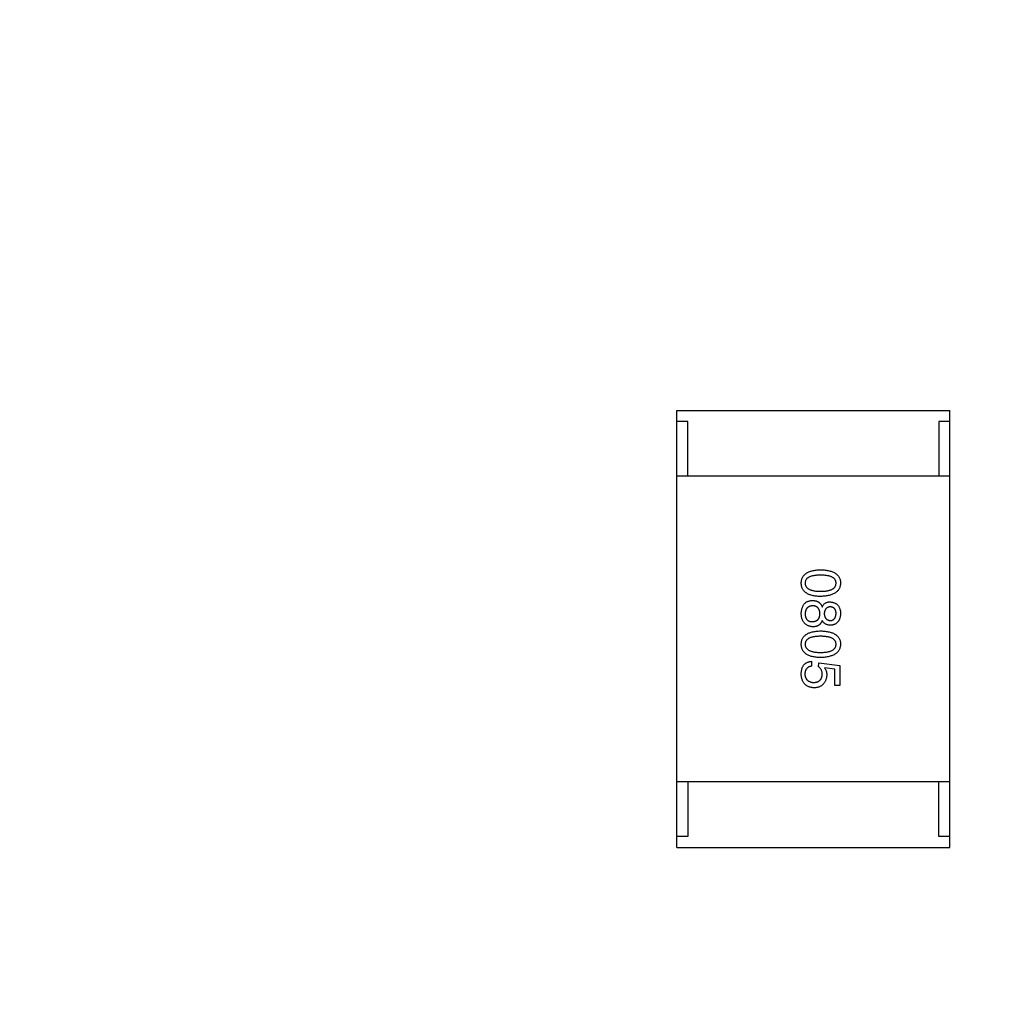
# Model space of a CAD drawing. Header units: inches. Extents: x -36 to 490, y -51 to 98.
# Tile 146 of 153: x 430.34 to 434.85, y 16.37 to 20.83. Entities that reach past the tile are written whole.
import ezdxf

# ---------------------------------------------------------------- set-up
doc = ezdxf.new("R2010")
doc.units = ezdxf.units.IN
doc.header["$LTSCALE"] = 1.21
doc.header["$MEASUREMENT"] = 0
doc.header["$PDMODE"] = 3
doc.header["$PDSIZE"] = 0.3125
doc.layers.get('0').update_dxf_attribs({"linetype": 'CONTINUOUS'})
doc.layers.get('Defpoints').update_dxf_attribs({"linetype": 'CONTINUOUS'})
doc.layers.add('DIM', color=3, linetype='CONTINUOUS')
doc.styles.get("Standard").update_dxf_attribs({"font": 'txt', "width": 0.8})
doc.dimstyles.get("Standard").update_dxf_attribs({"dimtxt": 0.15625, "dimasz": 0.1875, "dimexe": 0.125, "dimexo": 0.0625, "dimgap": 0.09, "dimtad": 0, "dimtih": 1, "dimtoh": 1, "dimzin": 4, "dimdsep": 46, "dimtxsty": 'Standard', "dimblk": '_FILLED', "dimblk1": '_FILLED', "dimblk2": '_FILLED', "dimcen": 0.09, "dimazin": 1, "dimtp": 0.01, "dimtm": 0.01, "dimtfac": 1, "dimtofl": 0, "dimtmove": 0, "dimatfit": 3, "dimldrblk": '_FILLED', "dimfxl": 1, "dimtolj": 1, "dimtzin": 4, "dimarcsym": 0})

# ---------------------------------------------------------------- blocks, each defined once
blk = doc.blocks.new('_FILLED')
at = {"color": 0, "linetype": 'ByBlock'}
blk.add_solid([(0, 0), (-1, 0.1667), (-1, -0.1667)], dxfattribs=at)
blk = doc.blocks.new('*D70')
at = {"layer": 'Defpoints', "color": 0}
for p in [(406.8003, 41.9888), (406.8003, -7.0611), (488.6342, -7.0611)]:
    blk.add_point(p, dxfattribs=at)
at = {"layer": 'DIM', "color": 0, "lineweight": -2}
for p, q in [((406.8628, 41.9888), (488.7592, 41.9888)), ((488.6342, 39.4488), (488.6342, 21.3872)), ((488.6342, -4.5211), (488.6342, 13.5405)), ((406.8628, -7.0611), (488.7592, -7.0611))]:
    blk.add_line(p, q, dxfattribs=at)
at = {"layer": 'DIM', "color": 0, "lineweight": -2, "xscale": 2.54, "yscale": 2.54, "zscale": 2.54}
for p, rotation in [((488.6342, 41.9888), 90), ((488.6342, -7.0611), 270)]:
    blk.add_blockref('_FILLED', p, dxfattribs=dict(at, rotation=rotation))
at = {"layer": 'DIM', "color": 0, "insert": (488.6342, 17.4638), "char_height": 2.5, "attachment_point": 5, "rotation": 90, "line_spacing_factor": 2.5}
blk.add_mtext('\\A1;49.05', dxfattribs=at)

msp = doc.modelspace()

# ---------------------------------------------------------------- linework, layer by layer
at = {"color": 7, "linetype": 'Continuous'}
for p, q in [((433.3504, 19.0387), (434.6004, 19.0387)), ((433.3504, 17.0387), (433.3504, 19.0387)), ((434.6004, 17.0387), (434.6004, 19.0387)), ((433.4004, 18.9887), (433.3504, 18.9887)), ((433.4004, 18.7387), (433.4004, 18.9887)), ((434.6004, 18.9887), (434.5504, 18.9887)), ((434.5504, 18.9887), (434.5504, 18.7387)), ((434.6004, 18.7387), (433.3504, 18.7387)), ((433.9673, 17.8909), (433.9673, 17.8683)), ((433.9998, 17.8654), (434.0008, 17.884)), ((434.0008, 17.884), (434.0962, 17.8713)), ((434.0745, 17.8545), (434.0263, 17.8614)), ((434.0745, 17.7798), (434.0745, 17.8545)), ((434.0962, 17.8713), (434.0962, 17.7798)), ((434.0962, 17.7798), (434.0745, 17.7798)), ((434.6004, 17.3387), (433.3504, 17.3387)), ((433.4004, 17.3387), (433.4004, 17.0887)), ((434.5504, 17.0887), (434.5504, 17.3387)), ((433.4004, 17.0887), (433.3504, 17.0887)), ((434.6004, 17.0887), (434.5504, 17.0887)), ((433.3504, 17.0387), (434.6004, 17.0387))]:
    msp.add_line(p, q, dxfattribs=at)
for points, knots in [([(433.9201, 18.2486), (433.9202, 18.251), (433.9204, 18.2557), (433.9216, 18.2624), (433.9234, 18.2687), (433.9259, 18.2746), (433.9291, 18.28), (433.9329, 18.285), (433.9375, 18.2895), (433.9428, 18.2935), (433.9487, 18.2972), (433.9553, 18.3003), (433.9625, 18.303), (433.9704, 18.3052), (433.979, 18.307), (433.9883, 18.3083), (433.9982, 18.3093), (434.0051, 18.3095), (434.0086, 18.3096)], [0, 0, 0, 0, 0.059135, 0.115606, 0.169241, 0.221578, 0.273261, 0.324749, 0.377329, 0.431642, 0.488541, 0.548597, 0.612232, 0.680174, 0.752504, 0.829777, 0.912307, 1, 1, 1, 1]), ([(434.0086, 18.3096), (434.0123, 18.3095), (434.0194, 18.3093), (434.0297, 18.3083), (434.0392, 18.307), (434.0481, 18.3052), (434.0563, 18.303), (434.0638, 18.3003), (434.0706, 18.2971), (434.0767, 18.2935), (434.0822, 18.2895), (434.0868, 18.285), (434.0909, 18.28), (434.0942, 18.2746), (434.0967, 18.2687), (434.0986, 18.2624), (434.0998, 18.2557), (434.1, 18.251), (434.1001, 18.2486)], [0, 0, 0, 0, 0.088823, 0.172287, 0.250296, 0.323438, 0.392244, 0.456221, 0.516635, 0.573871, 0.628, 0.680335, 0.731489, 0.782557, 0.834044, 0.886738, 0.942089, 1, 1, 1, 1]), ([(434.0086, 18.285), (434.0058, 18.285), (434.0002, 18.2849), (433.9922, 18.2845), (433.9847, 18.2838), (433.9778, 18.2829), (433.9714, 18.2815), (433.9656, 18.2801), (433.9603, 18.2782), (433.9556, 18.276), (433.9514, 18.2736), (433.9478, 18.2709), (433.9447, 18.2679), (433.9422, 18.2646), (433.9402, 18.261), (433.9388, 18.2572), (433.938, 18.253), (433.9379, 18.2501), (433.9378, 18.2486)], [0, 0, 0, 0, 0.096457, 0.187288, 0.27178, 0.350132, 0.423455, 0.491343, 0.554037, 0.612253, 0.666313, 0.717038, 0.764921, 0.811214, 0.856775, 0.902988, 0.950234, 1, 1, 1, 1]), ([(434.0795, 18.2486), (434.0794, 18.2501), (434.0793, 18.253), (434.0785, 18.2572), (434.0771, 18.261), (434.0751, 18.2646), (434.0726, 18.2679), (434.0695, 18.271), (434.0659, 18.2736), (434.0617, 18.276), (434.057, 18.2782), (434.0517, 18.2801), (434.0458, 18.2815), (434.0395, 18.2829), (434.0326, 18.2838), (434.0251, 18.2845), (434.017, 18.2849), (434.0115, 18.285), (434.0086, 18.285)], [0, 0, 0, 0, 0.049764, 0.097007, 0.143217, 0.188577, 0.235116, 0.282997, 0.333719, 0.387776, 0.445989, 0.508679, 0.576563, 0.649481, 0.728235, 0.812722, 0.903548, 1, 1, 1, 1]), ([(434.0086, 18.1876), (434.0051, 18.1878), (433.9982, 18.188), (433.9883, 18.1889), (433.979, 18.1902), (433.9704, 18.1921), (433.9625, 18.1943), (433.9553, 18.197), (433.9487, 18.2001), (433.9427, 18.2037), (433.9375, 18.2078), (433.9329, 18.2123), (433.9291, 18.2172), (433.9259, 18.2227), (433.9234, 18.2285), (433.9216, 18.2348), (433.9204, 18.2416), (433.9202, 18.2462), (433.9201, 18.2486)], [0, 0, 0, 0, 0.08769, 0.170218, 0.24749, 0.319818, 0.387758, 0.451391, 0.511445, 0.568185, 0.622681, 0.67526, 0.726746, 0.778428, 0.830764, 0.884397, 0.940866, 1, 1, 1, 1]), ([(433.9378, 18.2486), (433.9379, 18.2471), (433.9381, 18.2442), (433.939, 18.2399), (433.9405, 18.2359), (433.9426, 18.2322), (433.9451, 18.2288), (433.9482, 18.2258), (433.9519, 18.223), (433.9561, 18.2205), (433.9608, 18.2183), (433.9661, 18.2164), (433.9718, 18.2148), (433.9782, 18.2135), (433.985, 18.2125), (433.9924, 18.2118), (434.0004, 18.2113), (434.0058, 18.2113), (434.0086, 18.2113)], [0, 0, 0, 0, 0.050879, 0.099377, 0.146973, 0.193618, 0.240619, 0.289461, 0.34047, 0.395283, 0.453059, 0.515633, 0.582666, 0.655287, 0.732971, 0.815933, 0.905166, 1, 1, 1, 1]), ([(434.0086, 18.2113), (434.0115, 18.2113), (434.017, 18.2113), (434.0251, 18.2118), (434.0326, 18.2125), (434.0395, 18.2135), (434.0459, 18.2148), (434.0517, 18.2164), (434.057, 18.2183), (434.0617, 18.2204), (434.0659, 18.223), (434.0695, 18.2257), (434.0726, 18.2288), (434.0751, 18.2322), (434.0771, 18.2359), (434.0785, 18.2399), (434.0793, 18.2442), (434.0794, 18.2471), (434.0795, 18.2486)], [0, 0, 0, 0, 0.095719, 0.185854, 0.269738, 0.347952, 0.420315, 0.487894, 0.550245, 0.608186, 0.662454, 0.713283, 0.761375, 0.808209, 0.854301, 0.901312, 0.949396, 1, 1, 1, 1]), ([(434.1001, 18.2486), (434.1, 18.2463), (434.0997, 18.2417), (434.0984, 18.235), (434.0964, 18.2288), (434.0938, 18.223), (434.0905, 18.2176), (434.0864, 18.2127), (434.0817, 18.2083), (434.0762, 18.2042), (434.0701, 18.2006), (434.0634, 18.1974), (434.0559, 18.1947), (434.0478, 18.1924), (434.0389, 18.1906), (434.0295, 18.1891), (434.0193, 18.1881), (434.0123, 18.1878), (434.0086, 18.1876)], [0, 0, 0, 0, 0.057415, 0.112361, 0.16496, 0.216437, 0.267441, 0.318839, 0.371478, 0.426325, 0.483626, 0.544235, 0.608673, 0.677374, 0.750405, 0.828394, 0.911525, 1, 1, 1, 1]), ([(433.9319, 18.151), (433.9331, 18.1525), (433.9354, 18.1555), (433.9396, 18.1592), (433.9441, 18.1624), (433.9491, 18.1649), (433.9546, 18.1668), (433.9604, 18.1681), (433.9667, 18.1688), (433.971, 18.1688), (433.9732, 18.1687)], [0, 0, 0, 0, 0.121334, 0.240101, 0.357317, 0.475776, 0.596894, 0.724283, 0.857844, 1, 1, 1, 1]), ([(433.9732, 18.1687), (433.9745, 18.1687), (433.9771, 18.1687), (433.9808, 18.1683), (433.9843, 18.1678), (433.9877, 18.1669), (433.991, 18.1659), (433.9941, 18.1646), (433.997, 18.1632), (433.9998, 18.1614), (434.0025, 18.1594), (434.0049, 18.1572), (434.0073, 18.1548), (434.0094, 18.1521), (434.0115, 18.1493), (434.0133, 18.1461), (434.015, 18.1428), (434.016, 18.1404), (434.0165, 18.1392)], [0, 0, 0, 0, 0.068822, 0.135337, 0.199038, 0.261214, 0.321766, 0.381425, 0.440344, 0.498682, 0.556705, 0.615561, 0.675694, 0.73661, 0.799456, 0.863789, 0.930545, 1, 1, 1, 1]), ([(434.0165, 18.1392), (434.0173, 18.1411), (434.0188, 18.1447), (434.0219, 18.1496), (434.0255, 18.1537), (434.0297, 18.1571), (434.0345, 18.1597), (434.0398, 18.1615), (434.0457, 18.1627), (434.0498, 18.1628), (434.0519, 18.1628)], [0, 0, 0, 0, 0.132742, 0.256795, 0.375957, 0.492237, 0.609618, 0.731133, 0.860269, 1, 1, 1, 1]), ([(434.0519, 18.1628), (434.0538, 18.1626), (434.0576, 18.1623), (434.0629, 18.1612), (434.0679, 18.1599), (434.0726, 18.1581), (434.0769, 18.156), (434.0809, 18.1536), (434.0844, 18.1508), (434.0876, 18.1476), (434.0905, 18.1441), (434.093, 18.1403), (434.0951, 18.136), (434.0968, 18.1314), (434.0982, 18.1265), (434.0992, 18.1212), (434.0999, 18.1156), (434.1001, 18.1117), (434.1001, 18.1097)], [0, 0, 0, 0, 0.071542, 0.139287, 0.203651, 0.265538, 0.324457, 0.381995, 0.437781, 0.493803, 0.549164, 0.606177, 0.66489, 0.725508, 0.788564, 0.85542, 0.925667, 1, 1, 1, 1]), ([(433.9201, 18.1087), (433.9202, 18.1108), (433.9204, 18.1147), (433.9211, 18.1206), (433.9222, 18.1262), (433.9235, 18.1316), (433.9251, 18.1368), (433.9271, 18.1418), (433.9293, 18.1465), (433.931, 18.1495), (433.9319, 18.151)], [0, 0, 0, 0, 0.13653, 0.26876, 0.397215, 0.522413, 0.644414, 0.764201, 0.883142, 1, 1, 1, 1]), ([(433.9732, 18.1451), (433.9718, 18.145), (433.9691, 18.1448), (433.9652, 18.1442), (433.9615, 18.1433), (433.9581, 18.1421), (433.955, 18.1407), (433.9521, 18.139), (433.9495, 18.1371), (433.9472, 18.1348), (433.945, 18.1324), (433.9432, 18.1296), (433.9417, 18.1266), (433.9403, 18.1233), (433.9393, 18.1198), (433.9385, 18.116), (433.938, 18.112), (433.9379, 18.1092), (433.9378, 18.1078)], [0, 0, 0, 0, 0.07252, 0.140686, 0.205443, 0.26703, 0.326354, 0.384104, 0.439766, 0.495311, 0.550984, 0.607613, 0.665493, 0.725807, 0.789411, 0.855451, 0.925738, 1, 1, 1, 1]), ([(434.0057, 18.1087), (434.0056, 18.1101), (434.0055, 18.1128), (434.005, 18.1168), (434.0043, 18.1205), (434.0034, 18.1239), (434.0022, 18.1271), (434.0007, 18.13), (433.999, 18.1326), (433.9971, 18.1351), (433.995, 18.1372), (433.9926, 18.1391), (433.9899, 18.1408), (433.9871, 18.1422), (433.9839, 18.1433), (433.9806, 18.1442), (433.977, 18.1448), (433.9745, 18.145), (433.9732, 18.1451)], [0, 0, 0, 0, 0.076562, 0.148189, 0.216609, 0.28142, 0.343253, 0.401799, 0.459138, 0.514974, 0.570421, 0.626257, 0.682679, 0.740336, 0.80046, 0.863813, 0.929909, 1, 1, 1, 1]), ([(434.0529, 18.1402), (434.0519, 18.1401), (434.0499, 18.1399), (434.0469, 18.1394), (434.0442, 18.1385), (434.0416, 18.1376), (434.0392, 18.1363), (434.037, 18.1349), (434.035, 18.1333), (434.0332, 18.1314), (434.0315, 18.1293), (434.0301, 18.127), (434.0288, 18.1245), (434.0278, 18.1217), (434.0269, 18.1188), (434.0262, 18.1156), (434.0256, 18.1123), (434.0255, 18.1099), (434.0254, 18.1087)], [0, 0, 0, 0, 0.067043, 0.130802, 0.192027, 0.250798, 0.30826, 0.364316, 0.419983, 0.47593, 0.532817, 0.590858, 0.651464, 0.713723, 0.780127, 0.849118, 0.92291, 1, 1, 1, 1]), ([(434.0795, 18.1107), (434.0794, 18.1118), (434.0793, 18.114), (434.0789, 18.1172), (434.0783, 18.1201), (434.0775, 18.1228), (434.0765, 18.1254), (434.0753, 18.1278), (434.0739, 18.1299), (434.0724, 18.1319), (434.0706, 18.1336), (434.0687, 18.1352), (434.0665, 18.1365), (434.0641, 18.1377), (434.0616, 18.1386), (434.0589, 18.1394), (434.056, 18.1399), (434.0539, 18.1401), (434.0529, 18.1402)], [0, 0, 0, 0, 0.075557, 0.146611, 0.21444, 0.278495, 0.339982, 0.398623, 0.456136, 0.512069, 0.567701, 0.623634, 0.680708, 0.738987, 0.799416, 0.863245, 0.92995, 1, 1, 1, 1]), ([(433.9742, 18.0487), (433.9721, 18.0489), (433.968, 18.0492), (433.962, 18.0502), (433.9565, 18.0517), (433.9513, 18.0535), (433.9465, 18.0558), (433.9421, 18.0585), (433.9381, 18.0616), (433.9345, 18.0652), (433.9314, 18.0692), (433.9285, 18.0736), (433.9261, 18.0784), (433.9241, 18.0837), (433.9225, 18.0893), (433.9213, 18.0954), (433.9205, 18.1019), (433.9202, 18.1064), (433.9201, 18.1087)], [0, 0, 0, 0, 0.06968, 0.135944, 0.198981, 0.258982, 0.317281, 0.373824, 0.42926, 0.484562, 0.540496, 0.597679, 0.656868, 0.718691, 0.783312, 0.851663, 0.923646, 1, 1, 1, 1]), ([(433.9378, 18.1078), (433.9379, 18.1063), (433.938, 18.1035), (433.9385, 18.0995), (433.9393, 18.0958), (433.9402, 18.0923), (433.9414, 18.0891), (433.9429, 18.0862), (433.9446, 18.0835), (433.9466, 18.0812), (433.9489, 18.0791), (433.9513, 18.0773), (433.9541, 18.0757), (433.957, 18.0745), (433.9602, 18.0735), (433.9637, 18.0728), (433.9674, 18.0724), (433.97, 18.0724), (433.9713, 18.0723)], [0, 0, 0, 0, 0.0776, 0.150314, 0.218679, 0.283513, 0.345211, 0.403641, 0.460086, 0.515561, 0.570367, 0.624858, 0.681288, 0.738957, 0.798757, 0.862357, 0.929052, 1, 1, 1, 1]), ([(433.9713, 18.0723), (433.9726, 18.0724), (433.9753, 18.0725), (433.9791, 18.0731), (433.9826, 18.0738), (433.9859, 18.075), (433.989, 18.0762), (433.9918, 18.0779), (433.9943, 18.0797), (433.9966, 18.0819), (433.9987, 18.0843), (434.0004, 18.087), (434.002, 18.09), (434.0032, 18.0932), (434.0043, 18.0967), (434.005, 18.1005), (434.0055, 18.1045), (434.0056, 18.1073), (434.0057, 18.1087)], [0, 0, 0, 0, 0.071413, 0.139516, 0.20324, 0.264153, 0.322833, 0.379219, 0.435209, 0.489722, 0.545298, 0.601932, 0.660517, 0.721325, 0.785533, 0.852903, 0.924101, 1, 1, 1, 1]), ([(434.0165, 18.0773), (434.016, 18.0761), (434.015, 18.0738), (434.0133, 18.0706), (434.0114, 18.0676), (434.0095, 18.0648), (434.0073, 18.0622), (434.0051, 18.0598), (434.0026, 18.0578), (434.0001, 18.0558), (433.9973, 18.0542), (433.9945, 18.0527), (433.9914, 18.0515), (433.9883, 18.0505), (433.985, 18.0497), (433.9815, 18.0491), (433.9779, 18.0488), (433.9755, 18.0488), (433.9742, 18.0487)], [0, 0, 0, 0, 0.069603, 0.136474, 0.200929, 0.263703, 0.324809, 0.384285, 0.443434, 0.501638, 0.560365, 0.618874, 0.678742, 0.739545, 0.801231, 0.865534, 0.931221, 1, 1, 1, 1]), ([(434.0549, 18.0556), (434.0527, 18.0557), (434.0486, 18.0558), (434.0426, 18.0568), (434.037, 18.0585), (434.0319, 18.0609), (434.0273, 18.064), (434.0232, 18.0677), (434.0195, 18.0722), (434.0175, 18.0755), (434.0165, 18.0773)], [0, 0, 0, 0, 0.138147, 0.267795, 0.391766, 0.511012, 0.62907, 0.748401, 0.871454, 1, 1, 1, 1]), ([(434.0254, 18.1087), (434.0255, 18.1075), (434.0256, 18.1052), (434.0262, 18.1018), (434.0269, 18.0987), (434.0278, 18.0957), (434.029, 18.093), (434.0302, 18.0905), (434.0317, 18.0882), (434.0334, 18.0861), (434.0353, 18.0842), (434.0374, 18.0826), (434.0397, 18.0811), (434.0421, 18.0799), (434.0448, 18.0789), (434.0477, 18.0781), (434.0507, 18.0776), (434.0528, 18.0774), (434.0539, 18.0773)], [0, 0, 0, 0, 0.075808, 0.148373, 0.216387, 0.281687, 0.343489, 0.403088, 0.460989, 0.517898, 0.573457, 0.629399, 0.685821, 0.744385, 0.803618, 0.866047, 0.931776, 1, 1, 1, 1]), ([(434.0539, 18.0773), (434.0549, 18.0774), (434.0568, 18.0776), (434.0596, 18.0781), (434.0623, 18.079), (434.0647, 18.0801), (434.067, 18.0813), (434.069, 18.0828), (434.0709, 18.0846), (434.0726, 18.0866), (434.0741, 18.0888), (434.0755, 18.0913), (434.0766, 18.094), (434.0775, 18.0969), (434.0783, 18.1), (434.0789, 18.1034), (434.0793, 18.107), (434.0794, 18.1094), (434.0795, 18.1107)], [0, 0, 0, 0, 0.064018, 0.124966, 0.182804, 0.239382, 0.294558, 0.348344, 0.403187, 0.458161, 0.51512, 0.574434, 0.635897, 0.701087, 0.76894, 0.842071, 0.918495, 1, 1, 1, 1]), ([(434.1001, 18.1097), (434.1, 18.1077), (434.0998, 18.1037), (434.0991, 18.098), (434.098, 18.0926), (434.0966, 18.0876), (434.095, 18.0829), (434.0929, 18.0786), (434.0906, 18.0747), (434.0879, 18.0711), (434.0849, 18.0679), (434.0816, 18.065), (434.0779, 18.0625), (434.0739, 18.0604), (434.0696, 18.0586), (434.065, 18.0573), (434.06, 18.0562), (434.0566, 18.0558), (434.0549, 18.0556)], [0, 0, 0, 0, 0.077526, 0.150841, 0.220702, 0.28656, 0.349565, 0.409651, 0.467804, 0.52441, 0.580445, 0.635614, 0.691632, 0.748826, 0.807408, 0.868814, 0.932776, 1, 1, 1, 1]), ([(433.9201, 17.9688), (433.9202, 17.9712), (433.9204, 17.9759), (433.9216, 17.9826), (433.9234, 17.9889), (433.9259, 17.9948), (433.9291, 18.0002), (433.9329, 18.0052), (433.9375, 18.0097), (433.9428, 18.0137), (433.9487, 18.0174), (433.9553, 18.0205), (433.9625, 18.0232), (433.9704, 18.0254), (433.979, 18.0272), (433.9883, 18.0285), (433.9982, 18.0295), (434.0051, 18.0297), (434.0086, 18.0298)], [0, 0, 0, 0, 0.059135, 0.115606, 0.169241, 0.221578, 0.273261, 0.324749, 0.377329, 0.431642, 0.488541, 0.548597, 0.612232, 0.680174, 0.752504, 0.829777, 0.912307, 1, 1, 1, 1]), ([(434.0086, 18.0298), (434.0123, 18.0297), (434.0194, 18.0295), (434.0297, 18.0286), (434.0392, 18.0272), (434.0481, 18.0254), (434.0563, 18.0232), (434.0638, 18.0205), (434.0706, 18.0174), (434.0767, 18.0138), (434.0822, 18.0097), (434.0868, 18.0052), (434.0909, 18.0003), (434.0942, 17.9948), (434.0967, 17.989), (434.0986, 17.9827), (434.0998, 17.9759), (434.1, 17.9712), (434.1001, 17.9688)], [0, 0, 0, 0, 0.088823, 0.172287, 0.250296, 0.323438, 0.392244, 0.456221, 0.516635, 0.573871, 0.628, 0.680335, 0.731489, 0.782557, 0.834044, 0.886738, 0.942089, 1, 1, 1, 1]), ([(434.0086, 18.0052), (434.0058, 18.0052), (434.0002, 18.0052), (433.9922, 18.0047), (433.9847, 18.004), (433.9778, 18.0031), (433.9714, 18.0017), (433.9656, 18.0003), (433.9603, 17.9984), (433.9556, 17.9963), (433.9514, 17.9939), (433.9478, 17.9912), (433.9447, 17.9882), (433.9422, 17.9848), (433.9402, 17.9813), (433.9388, 17.9774), (433.938, 17.9732), (433.9379, 17.9703), (433.9378, 17.9688)], [0, 0, 0, 0, 0.096457, 0.187288, 0.27178, 0.350132, 0.423455, 0.491343, 0.554037, 0.612253, 0.666313, 0.717038, 0.764921, 0.811214, 0.856775, 0.902988, 0.950234, 1, 1, 1, 1]), ([(434.0795, 17.9688), (434.0794, 17.9703), (434.0793, 17.9732), (434.0785, 17.9774), (434.0771, 17.9813), (434.0751, 17.9849), (434.0726, 17.9881), (434.0695, 17.9912), (434.0659, 17.9939), (434.0617, 17.9963), (434.057, 17.9984), (434.0517, 18.0003), (434.0458, 18.0017), (434.0395, 18.0031), (434.0326, 18.004), (434.0251, 18.0047), (434.017, 18.0052), (434.0115, 18.0052), (434.0086, 18.0052)], [0, 0, 0, 0, 0.049764, 0.097007, 0.143217, 0.188577, 0.235116, 0.282997, 0.333719, 0.387776, 0.445989, 0.508679, 0.576563, 0.649481, 0.728235, 0.812722, 0.903548, 1, 1, 1, 1]), ([(434.0086, 17.9079), (434.0051, 17.908), (433.9982, 17.9082), (433.9883, 17.9091), (433.979, 17.9105), (433.9704, 17.9123), (433.9625, 17.9145), (433.9553, 17.9172), (433.9487, 17.9203), (433.9427, 17.9239), (433.9375, 17.928), (433.9329, 17.9325), (433.9291, 17.9374), (433.9259, 17.9429), (433.9234, 17.9487), (433.9216, 17.955), (433.9204, 17.9618), (433.9202, 17.9665), (433.9201, 17.9688)], [0, 0, 0, 0, 0.08769, 0.170218, 0.24749, 0.319818, 0.387758, 0.451391, 0.511445, 0.568185, 0.622681, 0.67526, 0.726746, 0.778428, 0.830764, 0.884397, 0.940866, 1, 1, 1, 1]), ([(433.9378, 17.9688), (433.9379, 17.9673), (433.9381, 17.9644), (433.939, 17.9601), (433.9405, 17.9561), (433.9426, 17.9524), (433.9451, 17.949), (433.9482, 17.946), (433.9519, 17.9432), (433.9561, 17.9407), (433.9608, 17.9385), (433.9661, 17.9366), (433.9718, 17.935), (433.9782, 17.9337), (433.985, 17.9327), (433.9924, 17.932), (434.0004, 17.9315), (434.0058, 17.9315), (434.0086, 17.9315)], [0, 0, 0, 0, 0.050879, 0.099377, 0.146973, 0.193618, 0.240619, 0.289461, 0.34047, 0.395283, 0.453059, 0.515633, 0.582666, 0.655287, 0.732971, 0.815933, 0.905166, 1, 1, 1, 1]), ([(434.0086, 17.9315), (434.0115, 17.9315), (434.017, 17.9315), (434.0251, 17.932), (434.0326, 17.9327), (434.0395, 17.9337), (434.0459, 17.935), (434.0517, 17.9366), (434.057, 17.9385), (434.0617, 17.9407), (434.0659, 17.9432), (434.0695, 17.9459), (434.0726, 17.9491), (434.0751, 17.9524), (434.0771, 17.9561), (434.0785, 17.9601), (434.0793, 17.9644), (434.0794, 17.9673), (434.0795, 17.9688)], [0, 0, 0, 0, 0.095719, 0.185854, 0.269738, 0.347952, 0.420315, 0.487894, 0.550245, 0.608186, 0.662454, 0.713283, 0.761375, 0.808209, 0.854301, 0.901312, 0.949396, 1, 1, 1, 1]), ([(434.1001, 17.9688), (434.1, 17.9665), (434.0997, 17.9619), (434.0984, 17.9552), (434.0964, 17.949), (434.0938, 17.9432), (434.0905, 17.9379), (434.0864, 17.9329), (434.0817, 17.9285), (434.0762, 17.9244), (434.0701, 17.9208), (434.0634, 17.9176), (434.0559, 17.9149), (434.0478, 17.9126), (434.0389, 17.9108), (434.0295, 17.9094), (434.0193, 17.9083), (434.0123, 17.908), (434.0086, 17.9079)], [0, 0, 0, 0, 0.057415, 0.112361, 0.16496, 0.216437, 0.267441, 0.318839, 0.371478, 0.426325, 0.483626, 0.544235, 0.608673, 0.677374, 0.750405, 0.828394, 0.911525, 1, 1, 1, 1]), ([(433.9201, 17.8339), (433.9202, 17.836), (433.9203, 17.8401), (433.921, 17.8461), (433.922, 17.8517), (433.9233, 17.8569), (433.925, 17.8618), (433.9271, 17.8663), (433.9295, 17.8705), (433.9324, 17.8742), (433.9355, 17.8777), (433.939, 17.8806), (433.9428, 17.8833), (433.9471, 17.8856), (433.9516, 17.8875), (433.9565, 17.889), (433.9618, 17.8902), (433.9655, 17.8907), (433.9673, 17.8909)], [0, 0, 0, 0, 0.07675, 0.149009, 0.217978, 0.283063, 0.345633, 0.405367, 0.463029, 0.519693, 0.575209, 0.63084, 0.687188, 0.744755, 0.80458, 0.866456, 0.931455, 1, 1, 1, 1]), ([(433.9673, 17.8683), (433.9661, 17.8681), (433.9637, 17.8677), (433.9602, 17.8669), (433.957, 17.8658), (433.954, 17.8645), (433.9512, 17.8629), (433.9487, 17.8611), (433.9465, 17.859), (433.9444, 17.8568), (433.9426, 17.8542), (433.9411, 17.8515), (433.9398, 17.8485), (433.9387, 17.8452), (433.9378, 17.8417), (433.9373, 17.838), (433.9369, 17.8341), (433.9369, 17.8313), (433.9368, 17.8299)], [0, 0, 0, 0, 0.06824, 0.133365, 0.195311, 0.254979, 0.31258, 0.369355, 0.42502, 0.480685, 0.537071, 0.594926, 0.654594, 0.71717, 0.782295, 0.851087, 0.923352, 1, 1, 1, 1]), ([(434.0165, 17.8319), (434.0165, 17.8336), (434.0164, 17.8369), (434.0155, 17.8417), (434.0142, 17.8463), (434.0124, 17.8506), (434.0101, 17.8547), (434.0071, 17.8586), (434.0037, 17.8622), (434.0011, 17.8643), (433.9998, 17.8654)], [0, 0, 0, 0, 0.129611, 0.255135, 0.377151, 0.497362, 0.617547, 0.740801, 0.867529, 1, 1, 1, 1]), ([(434.0263, 17.8614), (434.0272, 17.8602), (434.0289, 17.8577), (434.0311, 17.8538), (434.033, 17.8498), (434.0345, 17.8457), (434.0357, 17.8414), (434.0365, 17.8371), (434.0371, 17.8326), (434.0371, 17.8295), (434.0372, 17.828)], [0, 0, 0, 0, 0.126876, 0.250969, 0.374496, 0.497315, 0.61991, 0.744391, 0.870512, 1, 1, 1, 1]), ([(433.9801, 17.769), (433.9777, 17.7692), (433.9731, 17.7696), (433.9664, 17.7707), (433.9601, 17.7724), (433.9543, 17.7744), (433.9489, 17.7768), (433.944, 17.7798), (433.9395, 17.7832), (433.9355, 17.7871), (433.932, 17.7914), (433.9289, 17.7962), (433.9263, 17.8014), (433.9241, 17.807), (433.9224, 17.8131), (433.9212, 17.8196), (433.9204, 17.8266), (433.9202, 17.8314), (433.9201, 17.8339)], [0, 0, 0, 0, 0.072059, 0.140306, 0.204979, 0.266634, 0.325874, 0.383142, 0.43925, 0.494606, 0.550243, 0.607052, 0.665283, 0.725601, 0.788702, 0.855342, 0.925663, 1, 1, 1, 1]), ([(433.9368, 17.8299), (433.937, 17.8286), (433.9373, 17.8259), (433.938, 17.8221), (433.9391, 17.8185), (433.9404, 17.8151), (433.942, 17.812), (433.9438, 17.8091), (433.946, 17.8065), (433.9483, 17.804), (433.951, 17.8019), (433.954, 17.8), (433.9572, 17.7983), (433.9607, 17.7969), (433.9644, 17.7957), (433.9684, 17.7947), (433.9727, 17.794), (433.9756, 17.7937), (433.9772, 17.7935)], [0, 0, 0, 0, 0.067726, 0.132546, 0.194993, 0.254797, 0.312461, 0.369383, 0.42535, 0.481426, 0.538244, 0.596335, 0.656445, 0.71861, 0.783506, 0.852071, 0.923924, 1, 1, 1, 1]), ([(433.9772, 17.7935), (433.9787, 17.7936), (433.9816, 17.7938), (433.9859, 17.7945), (433.9899, 17.7954), (433.9936, 17.7966), (433.997, 17.7981), (434.0002, 17.7998), (434.0031, 17.8018), (434.0057, 17.8041), (434.0081, 17.8066), (434.0101, 17.8094), (434.0119, 17.8125), (434.0134, 17.8159), (434.0146, 17.8195), (434.0155, 17.8234), (434.0162, 17.8276), (434.0164, 17.8304), (434.0165, 17.8319)], [0, 0, 0, 0, 0.073549, 0.143536, 0.210228, 0.273048, 0.333445, 0.391906, 0.448817, 0.504546, 0.560621, 0.616911, 0.67411, 0.733659, 0.795545, 0.859934, 0.928168, 1, 1, 1, 1]), ([(434.0372, 17.828), (434.0369, 17.8257), (434.0365, 17.8214), (434.0353, 17.8151), (434.0338, 17.8092), (434.0319, 17.8037), (434.0296, 17.7986), (434.027, 17.7938), (434.0239, 17.7895), (434.0205, 17.7856), (434.0167, 17.7821), (434.0126, 17.779), (434.0081, 17.7763), (434.0032, 17.774), (433.998, 17.7721), (433.9923, 17.7706), (433.9864, 17.7695), (433.9822, 17.7692), (433.9801, 17.769)], [0, 0, 0, 0, 0.074169, 0.144191, 0.211174, 0.274715, 0.33616, 0.395289, 0.452703, 0.509444, 0.565799, 0.622393, 0.679639, 0.738541, 0.799819, 0.863216, 0.929944, 1, 1, 1, 1])]:
    msp.add_open_spline(points, degree=3, knots=knots, dxfattribs=at)

# ---------------------------------------------------------------- dimensions: what is measured, and where the dimension line sits
at = {"layer": 'DIM'}
dim = msp.add_linear_dim(base=(488.6342, -7.0611), p1=(406.8003, 41.9888), p2=(406.8003, -7.0611), angle=90, dimstyle='Standard', override={"dimtxt": 2.5, "dimasz": 2.54, "dimtih": 0, "dimtoh": 0, "dimzin": 0, "dimcen": 0.198, "dimadec": 0, "dimazin": 0, "dimtp": 0, "dimtm": 0, "dimtdec": 4, "dimtzin": 0}, dxfattribs=at)
dim.commit()
dim.dimension.update_dxf_attribs({"geometry": '*D70', "text_midpoint": (488.6342, 17.4638)})

doc.saveas('drawing.dxf')
